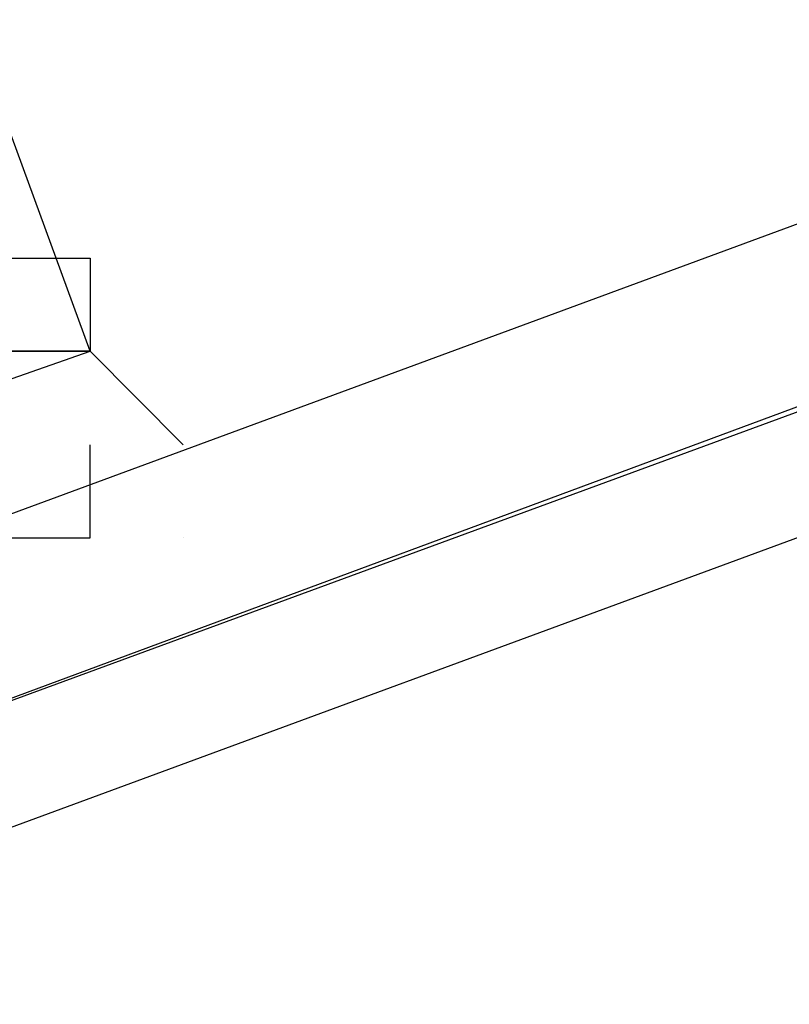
# Model space of a CAD drawing. Header units: feet. Extents: x -79 to 198, y -22 to 181.
# Tile 215 of 256: x 91.95 to 92.06, y 20.284 to 20.425. Entities that reach past the tile are written whole.
import ezdxf

# ---------------------------------------------------------------- set-up
doc = ezdxf.new("R2010")
doc.units = ezdxf.units.FT
doc.layers.add('A-LINEA', color=7, linetype='CONTINUOUS')

msp = doc.modelspace()

# ---------------------------------------------------------------- linework, layer by layer
at = {"layer": 'A-LINEA'}
msp.add_line((91.9733, 20.3511), (91.9733, 20.3511), dxfattribs=at)
msp.add_line((91.9733, 20.3511), (91.9733, 20.3511), dxfattribs=at)
for points in [[(95.5733, 21.6711), (91.8667, 20.2978), (91.8667, 20.3111), (91.8667, 20.3244), (95.56, 21.6844), (95.5733, 21.6711)], [(95.5733, 21.6711), (91.8667, 20.2978), (91.8667, 20.3111), (91.8667, 20.3244), (95.56, 21.6844), (95.5733, 21.6711)], [(95.5733, 21.6444), (91.88, 20.2844), (91.8667, 20.2978), (95.5733, 21.6578), (95.5733, 21.6444)], [(95.5733, 21.6444), (91.88, 20.2844), (91.8667, 20.2978), (95.5733, 21.6578), (95.5733, 21.6444)], [(91.76, 20.9244), (91.4933, 20.8311), (91.6933, 20.2844), (91.96, 20.3778), (91.76, 20.9244)], [(91.76, 20.9244), (91.4933, 20.8311), (91.6933, 20.2844), (91.96, 20.3778), (91.76, 20.9244)], [(91.9467, 20.3911), (91.96, 20.3911), (91.96, 20.3778), (91.9467, 20.3778), (91.96, 20.3778), (91.96, 20.3778), (91.96, 20.3778), (91.96, 20.3778), (91.9733, 20.3644), (91.9733, 20.3644)], [(91.9467, 20.3911), (91.96, 20.3911), (91.96, 20.3778), (91.9467, 20.3778), (91.96, 20.3778), (91.96, 20.3778), (91.96, 20.3778), (91.96, 20.3778), (91.9733, 20.3644), (91.9733, 20.3644)], [(91.9467, 20.3511), (91.96, 20.3511), (91.96, 20.3511), (91.96, 20.3644)], [(91.9467, 20.3511), (91.96, 20.3511), (91.96, 20.3511), (91.96, 20.3644)]]:
    msp.add_lwpolyline(points, dxfattribs=at)

doc.saveas('drawing.dxf')
